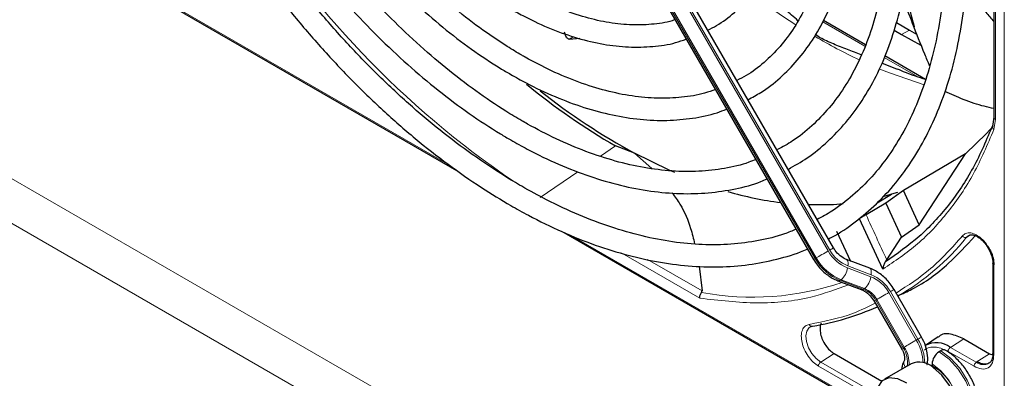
# Paper-space layout 'Blatt2' of a CAD drawing. Header units: millimetres. Extents: x 5 to 418, y 2 to 292.
# Tile 49 of 87: x 130.57 to 148.35, y 201.11 to 207.59. Entities that reach past the tile are written whole.
import ezdxf

# ---------------------------------------------------------------- set-up
doc = ezdxf.new("R2010")
doc.units = ezdxf.units.MM

psp = doc.layouts.new('Blatt2')

# ---------------------------------------------------------------- linework, layer by layer
at = {"color": 7, "linetype": 'Continuous', "lineweight": 18}
for p, q in [((148.347, 199.941), (148.347, 217.921)), ((113.112, 214.713), (147.308, 194.972)), ((146.961, 194.363), (112.765, 214.104)), ((148.187, 212.257), (148.187, 205.788)), ((140.135, 211.582), (144.931, 203.276)), ((144.951, 203.287), (140.155, 211.594)), ((140.372, 211.719), (145.168, 203.413)), ((145.196, 203.429), (140.4, 211.736)), ((132.156, 208.525), (138.326, 204.963)), ((145.83, 207.111), (145.067, 207.551)), ((146.633, 207.404), (146.491, 207.323)), ((146.786, 206.56), (146.179, 206.91)), ((148.187, 205.788), (148.159, 205.607)), ((141.327, 205.309), (141.057, 205.125)), ((140.648, 204.845), (139.965, 204.378)), ((140.516, 203.698), (146.074, 200.49)), ((147.749, 203.701), (147.665, 203.66)), ((142.848, 202.559), (141.442, 203.371)), ((142.888, 202.691), (141.905, 203.259)), ((144.931, 203.276), (144.951, 203.287)), ((145.515, 203.107), (145.936, 202.948)), ((145.942, 202.984), (145.521, 203.143)), ((148.158, 203.163), (148.158, 201.536)), ((145.399, 202.893), (145.379, 202.882)), ((145.379, 202.882), (145.8, 202.722)), ((145.82, 202.734), (145.399, 202.893)), ((145.8, 202.722), (145.82, 202.734)), ((146.044, 202.536), (146.024, 202.525)), ((146.024, 202.525), (146.521, 201.665)), ((146.541, 201.676), (146.044, 202.536)), ((146.261, 202.662), (146.758, 201.802)), ((146.786, 201.818), (146.29, 202.678)), ((146.786, 201.818), (146.758, 201.802)), ((147.373, 201.67), (147.616, 201.825)), ((147.84, 201.401), (147.373, 201.67)), ((145.274, 201.56), (145.031, 201.406)), ((147.8, 201.329), (147.333, 201.598)), ((148.082, 201.556), (147.84, 201.401)), ((146.025, 200.736), (144.991, 201.333)), ((146.041, 200.823), (145.031, 201.406))]:
    psp.add_line(p, q, dxfattribs=at)
at = {"color": 7, "linetype": 'Continuous', "lineweight": 25}
for p, q in [((148.158, 212.299), (148.158, 205.829)), ((145.262, 203.467), (140.466, 211.774)), ((140.106, 211.566), (144.902, 203.259)), ((132.138, 208.515), (138.496, 204.845)), ((145.841, 207.137), (145.081, 207.576)), ((146.399, 207.539), (146.633, 207.404)), ((145.012, 207.267), (144.937, 207.321)), ((146.355, 207.401), (146.491, 207.323)), ((146.491, 207.323), (146.837, 207.133)), ((146.633, 207.404), (146.763, 207.33)), ((140.494, 207.24), (140.683, 207.255)), ((145.012, 207.267), (145.019, 207.263)), ((146.417, 206.69), (146.134, 206.807)), ((146.926, 206.511), (146.19, 206.936)), ((148.158, 205.829), (148.133, 205.66)), ((141.671, 205.181), (141.327, 205.309)), ((141.671, 205.181), (141.984, 204.902)), ((147.647, 205.168), (146.528, 204.507)), ((146.809, 203.887), (147.647, 205.168)), ((146.528, 204.507), (146.21, 204.275)), ((146.42, 204.471), (146.311, 204.436)), ((146.809, 203.887), (146.528, 204.507)), ((146.052, 204.281), (146.311, 204.436)), ((146.311, 204.436), (146.178, 204.396)), ((146.21, 204.275), (145.851, 204.067)), ((146.21, 204.275), (146.489, 203.664)), ((146.154, 203.085), (145.731, 203.996)), ((145.319, 203.771), (145.572, 203.23)), ((146.489, 203.664), (146.809, 203.887)), ((140.401, 203.745), (146.082, 200.465)), ((146.226, 203.254), (146.489, 203.664)), ((147.665, 203.66), (147.708, 203.694)), ((145.916, 203.1), (145.495, 203.26)), ((146.202, 203.219), (146.226, 203.254)), ((142.837, 203.135), (142.888, 202.691)), ((148.14, 203.187), (148.14, 201.56)), ((145.342, 202.875), (145.762, 202.716)), ((146.852, 201.856), (146.356, 202.716)), ((145.995, 202.508), (146.492, 201.648)), ((146.429, 202.589), (146.433, 202.59)), ((147.154, 201.859), (146.921, 201.704)), ((147.616, 201.825), (148.082, 201.556)), ((145.274, 201.56), (146.138, 201.061)), ((147.199, 201.608), (147.17, 201.592)), ((148.082, 201.556), (148.138, 201.536)), ((148.139, 201.561), (148.138, 201.545)), ((146.665, 201.373), (146.184, 201.095)), ((147.037, 201.32), (147.053, 201.338)), ((147.043, 201.371), (147.043, 201.338))]:
    psp.add_line(p, q, dxfattribs=at)
at = {"color": 7, "linetype": 'Continuous', "lineweight": 18, "flags": 128}
for points in [[(143.797, 208.042), (144.342, 207.656), (144.582, 207.5)], [(146.099, 206.7), (146.272, 206.63), (146.898, 206.412)], [(145.168, 203.413), (145.141, 203.398), (145.112, 203.381), (145.082, 203.363), (145.051, 203.346), (145.022, 203.329), (144.995, 203.313), (144.971, 203.299), (144.951, 203.287)], [(145.262, 203.467), (145.26, 203.466), (145.252, 203.461), (145.238, 203.453), (145.219, 203.443), (145.196, 203.429)], [(144.931, 203.276), (144.915, 203.267), (144.906, 203.262), (144.902, 203.259), (144.902, 203.259)], [(145.496, 203.259), (145.503, 203.255), (145.514, 203.243), (145.521, 203.225), (145.525, 203.201), (145.525, 203.174), (145.521, 203.143)], [(145.916, 203.1), (145.924, 203.096), (145.934, 203.083), (145.941, 203.065), (145.945, 203.042), (145.945, 203.014), (145.942, 202.984)], [(146.356, 202.716), (146.353, 202.715), (146.345, 202.71), (146.331, 202.702), (146.313, 202.692), (146.29, 202.678)], [(146.024, 202.525), (146.009, 202.516), (145.999, 202.511), (145.996, 202.508), (145.995, 202.508)], [(146.261, 202.662), (146.235, 202.647), (146.206, 202.63), (146.175, 202.612), (146.145, 202.595), (146.116, 202.578), (146.088, 202.562), (146.064, 202.548), (146.044, 202.536)], [(145.031, 201.406), (144.947, 201.47), (144.871, 201.559), (144.812, 201.665), (144.775, 201.775), (144.764, 201.879), (144.781, 201.966), (144.824, 202.027), (144.846, 202.042)], [(146.758, 201.802), (146.731, 201.786), (146.702, 201.77), (146.672, 201.752), (146.642, 201.735), (146.612, 201.718), (146.585, 201.702), (146.561, 201.688), (146.541, 201.676)], [(146.852, 201.856), (146.85, 201.855), (146.842, 201.85), (146.828, 201.842), (146.809, 201.831), (146.786, 201.818)], [(146.521, 201.665), (146.506, 201.656), (146.496, 201.65), (146.492, 201.648), (146.492, 201.648)], [(147.17, 201.592), (147.349, 201.459), (147.513, 201.277), (147.65, 201.062), (147.748, 200.831), (147.8, 200.601), (147.801, 200.392), (147.751, 200.22), (147.654, 200.1), (147.619, 200.076)], [(147.649, 200.094), (147.682, 200.116), (147.779, 200.237), (147.829, 200.408), (147.828, 200.617), (147.777, 200.847), (147.678, 201.079), (147.542, 201.294), (147.377, 201.475), (147.199, 201.608)], [(147.309, 200.128), (147.321, 200.13), (147.442, 200.187), (147.521, 200.305), (147.552, 200.471), (147.531, 200.669), (147.46, 200.879), (147.347, 201.079), (147.203, 201.249), (147.043, 201.371)]]:
    psp.add_lwpolyline(points, dxfattribs=at)
at = {"color": 7, "linetype": 'Continuous', "lineweight": 25, "flags": 128}
for points in [[(148.145, 205.669), (148.028, 205.536), (147.647, 205.168)], [(142.397, 204.83), (142.296, 204.874), (141.671, 205.181)], [(145.436, 204.262), (145.263, 204.249), (144.813, 204.245)], [(147.365, 200.161), (147.446, 200.238), (147.502, 200.383), (147.504, 200.57), (147.454, 200.778), (147.356, 200.984), (147.221, 201.168), (147.063, 201.308)], [(146.039, 200.775), (146.039, 200.784), (146.068, 200.952), (146.148, 201.07), (146.27, 201.125), (146.42, 201.111), (146.582, 201.03)]]:
    psp.add_lwpolyline(points, dxfattribs=at)
at = {"color": 7, "linetype": 'Continuous', "lineweight": 18}
for centre, radius, start, end in [((148.865, 218.527), 16.731, 211.2645, 235.9261), ((150.134, 216.159), 10.285, 239.6127, 244.6357), ((175.198, 217.129), 32.122, 203.9922, 205.5913), ((144.169, 206.481), 4.493, 300.1451, 321.0957), ((145.775, 203.753), 0.696, 209.265, 248.105), ((145.764, 203.747), 0.651, 209.265, 248.105), ((145.714, 203.715), 0.898, 209.265, 248.105), ((145.734, 203.726), 0.898, 209.265, 248.105), ((145.187, 203.147), 0.331, 309.8792, 353.0863), ((145.354, 202.916), 0.0422, 252.5632, 306.0382), ((145.608, 202.988), 0.331, 309.8792, 353.0863), ((145.693, 202.344), 0.651, 29.265, 68.105), ((145.682, 202.338), 0.696, 29.265, 68.105), ((143.802, 207.621), 5.043, 259.4514, 288.7224), ((145.775, 202.756), 0.0421, 252.5043, 306.0437), ((145.632, 202.305), 0.449, 29.265, 68.105), ((145.652, 202.317), 0.449, 29.265, 68.105), ((146.028, 201.357), 0.855, 2.5052, 31.37), ((146.069, 201.378), 0.841, 0.5048, 31.5259), ((146.129, 201.407), 0.469, 350.6809, 33.3487), ((146.052, 201.374), 0.575, 357.6936, 31.7563), ((146.664, 201.39), 0.131, 157.4944, 216.7846), ((146.612, 200.548), 0.9, 343.1144, 61.3945), ((147.969, 201.575), 0.217, 233.4226, 298.1494)]:
    psp.add_arc(centre, radius, start, end, dxfattribs=at)
at = {"color": 7, "linetype": 'Continuous', "lineweight": 25}
for centre, radius, start, end in [((147.626, 216.11), 12.503, 230.7772, 239.7474), ((147.387, 215.715), 11.985, 231.7495, 241.5137), ((145.146, 210.682), 6.45, 253.885, 262.5408), ((144.168, 206.575), 4.576, 279.0364, 294.3423), ((147.122, 201.343), 0.413, 52.4372, 119.1266), ((147.251, 201.539), 0.0863, 64.0394, 127.2538), ((147.319, 201.358), 0.277, 122.6055, 177.3945), ((146.814, 201.033), 0.371, 47.7082, 113.6401)]:
    psp.add_arc(centre, radius, start, end, dxfattribs=at)
for points, knots in [([(145.167, 203.631), (145.19, 203.642), (145.363, 203.725), (145.657, 203.933), (146.044, 204.256), (146.392, 204.636), (146.702, 205.063), (146.973, 205.538), (147.202, 206.058), (147.39, 206.62), (147.533, 207.22), (147.632, 207.856), (147.685, 208.524), (147.694, 209.22), (147.657, 209.94), (147.575, 210.679), (147.448, 211.434), (147.278, 212.201), (147.066, 212.976), (146.812, 213.754), (146.518, 214.531), (146.185, 215.302), (145.825, 216.051), (145.559, 216.534), (145.43, 216.768)], [0, 0, 0, 0, 0.007022, 0.053817, 0.1006, 0.147436, 0.194392, 0.241503, 0.288773, 0.336184, 0.383702, 0.431293, 0.478928, 0.526583, 0.57424, 0.62189, 0.669527, 0.71715, 0.764759, 0.812355, 0.859941, 0.907518, 0.955089, 1, 1, 1, 1]), ([(145.082, 216.567), (145.107, 216.525), (145.273, 216.242), (145.549, 215.702), (145.905, 214.952), (146.221, 214.192), (146.5, 213.43), (146.739, 212.668), (146.937, 211.912), (147.092, 211.166), (147.204, 210.434), (147.272, 209.72), (147.296, 209.029), (147.276, 208.365), (147.212, 207.731), (147.105, 207.131), (146.956, 206.568), (146.766, 206.046), (146.536, 205.566), (146.266, 205.132), (145.959, 204.745), (145.615, 204.41), (145.284, 204.152), (145.056, 204.029), (144.966, 203.981)], [0, 0, 0, 0, 0.008469, 0.056451, 0.10443, 0.152403, 0.200367, 0.248319, 0.296256, 0.344176, 0.392077, 0.439959, 0.487821, 0.535666, 0.5835, 0.631333, 0.679178, 0.72706, 0.775013, 0.82308, 0.871307, 0.919731, 0.968362, 1, 1, 1, 1]), ([(144.442, 204.887), (144.559, 204.953), (144.811, 205.096), (145.159, 205.382), (145.491, 205.727), (145.785, 206.124), (146.04, 206.567), (146.253, 207.055), (146.423, 207.585), (146.55, 208.154), (146.632, 208.757), (146.669, 209.391), (146.66, 210.051), (146.606, 210.733), (146.507, 211.433), (146.364, 212.146), (146.177, 212.869), (145.949, 213.595), (145.681, 214.322), (145.374, 215.044), (145.05, 215.722), (144.813, 216.151), (144.704, 216.349)], [0, 0, 0, 0, 0.042839, 0.092827, 0.142855, 0.193022, 0.243385, 0.293956, 0.34471, 0.395602, 0.446585, 0.497618, 0.548672, 0.599723, 0.650761, 0.701782, 0.752784, 0.803769, 0.85474, 0.905699, 0.956649, 1, 1, 1, 1]), ([(144.356, 216.148), (144.441, 215.996), (144.654, 215.617), (144.956, 214.995), (145.263, 214.289), (145.532, 213.579), (145.761, 212.868), (145.949, 212.163), (146.094, 211.467), (146.197, 210.786), (146.255, 210.124), (146.27, 209.485), (146.241, 208.874), (146.168, 208.294), (146.053, 207.749), (145.896, 207.244), (145.698, 206.78), (145.462, 206.361), (145.187, 205.988), (144.876, 205.666), (144.565, 205.413), (144.345, 205.293), (144.253, 205.243)], [0, 0, 0, 0, 0.034641, 0.086177, 0.137706, 0.189224, 0.240727, 0.292212, 0.343673, 0.39511, 0.44652, 0.497904, 0.549267, 0.600618, 0.651971, 0.70335, 0.754795, 0.806361, 0.858115, 0.910117, 0.962397, 1, 1, 1, 1]), ([(143.715, 206.146), (143.795, 206.188), (144.003, 206.297), (144.302, 206.534), (144.615, 206.849), (144.888, 207.216), (145.122, 207.629), (145.315, 208.086), (145.464, 208.585), (145.57, 209.121), (145.63, 209.691), (145.645, 210.289), (145.614, 210.912), (145.538, 211.554), (145.418, 212.211), (145.254, 212.878), (145.048, 213.55), (144.802, 214.222), (144.515, 214.889), (144.241, 215.461), (144.048, 215.801), (143.977, 215.929)], [0, 0, 0, 0, 0.033446, 0.087411, 0.141399, 0.195552, 0.249964, 0.304656, 0.359593, 0.414709, 0.469936, 0.525219, 0.580517, 0.635803, 0.691067, 0.746307, 0.801523, 0.856719, 0.911899, 0.967067, 1, 1, 1, 1]), ([(143.63, 215.729), (143.682, 215.638), (143.853, 215.339), (144.108, 214.816), (144.393, 214.166), (144.638, 213.511), (144.844, 212.857), (145.008, 212.209), (145.13, 211.572), (145.209, 210.951), (145.243, 210.352), (145.234, 209.778), (145.182, 209.234), (145.086, 208.725), (144.949, 208.254), (144.772, 207.824), (144.556, 207.439), (144.303, 207.1), (144.011, 206.812), (143.749, 206.608), (143.572, 206.521), (143.515, 206.493)], [0, 0, 0, 0, 0.024429, 0.080222, 0.136006, 0.191775, 0.247522, 0.303242, 0.358931, 0.414583, 0.470198, 0.525779, 0.581336, 0.636887, 0.69246, 0.748108, 0.803911, 0.859965, 0.916367, 0.973159, 1, 1, 1, 1]), ([(142.99, 207.403), (143.044, 207.429), (143.218, 207.514), (143.477, 207.715), (143.764, 208.001), (144.012, 208.339), (144.22, 208.723), (144.386, 209.15), (144.509, 209.618), (144.587, 210.122), (144.619, 210.657), (144.606, 211.218), (144.547, 211.8), (144.444, 212.398), (144.297, 213.006), (144.107, 213.619), (143.878, 214.231), (143.608, 214.837), (143.398, 215.265), (143.269, 215.484), (143.253, 215.511)], [0, 0, 0, 0, 0.026837, 0.085914, 0.144995, 0.204288, 0.263944, 0.323998, 0.384387, 0.44501, 0.505762, 0.566569, 0.627372, 0.688147, 0.748889, 0.809596, 0.870275, 0.930931, 0.991574, 1, 1, 1, 1]), ([(142.401, 207.592), (142.384, 207.585), (142.252, 207.537), (141.978, 207.501), (141.582, 207.488), (141.163, 207.537), (140.731, 207.641), (140.287, 207.8), (139.919, 207.974), (139.621, 208.138), (139.323, 208.319), (138.941, 208.583), (138.493, 208.944), (138.053, 209.349), (137.628, 209.794), (137.22, 210.275), (136.836, 210.79), (136.548, 211.21), (136.4, 211.465), (136.362, 211.531)], [0, 0, 0, 0, 0.010331, 0.081097, 0.151268, 0.220842, 0.28997, 0.358829, 0.427557, 0.457972, 0.493968, 0.562628, 0.631343, 0.700101, 0.768903, 0.837746, 0.906621, 0.975519, 1, 1, 1, 1]), ([(136.013, 211.33), (136.021, 211.316), (136.139, 211.107), (136.396, 210.723), (136.783, 210.184), (137.198, 209.677), (137.632, 209.204), (138.084, 208.77), (138.549, 208.379), (139.001, 208.051), (139.381, 207.813), (139.762, 207.604), (140.167, 207.416), (140.643, 207.249), (141.11, 207.139), (141.564, 207.088), (141.999, 207.1), (142.348, 207.149), (142.54, 207.217), (142.604, 207.24)], [0, 0, 0, 0, 0.00489, 0.071718, 0.138555, 0.205411, 0.272296, 0.33922, 0.406191, 0.473218, 0.530554, 0.565918, 0.633038, 0.700192, 0.767278, 0.834196, 0.900813, 0.967008, 1, 1, 1, 1]), ([(143.13, 206.329), (143.066, 206.306), (142.874, 206.236), (142.525, 206.182), (142.087, 206.163), (141.628, 206.203), (141.154, 206.3), (140.667, 206.452), (140.18, 206.656), (139.834, 206.835), (139.567, 206.987), (139.291, 207.154), (138.868, 207.441), (138.372, 207.83), (137.883, 208.264), (137.408, 208.74), (136.948, 209.253), (136.509, 209.8), (136.095, 210.379), (135.803, 210.818), (135.66, 211.069), (135.635, 211.112)], [0, 0, 0, 0, 0.031219, 0.093709, 0.155812, 0.217519, 0.278913, 0.340099, 0.401169, 0.458925, 0.466609, 0.498605, 0.559596, 0.620625, 0.681681, 0.742768, 0.803883, 0.865022, 0.92618, 0.987351, 1, 1, 1, 1]), ([(135.29, 210.913), (135.342, 210.825), (135.516, 210.525), (135.846, 210.035), (136.275, 209.448), (136.73, 208.893), (137.206, 208.372), (137.699, 207.889), (138.205, 207.449), (138.722, 207.053), (139.133, 206.78), (139.463, 206.584), (139.794, 206.402), (140.236, 206.192), (140.758, 205.998), (141.271, 205.861), (141.773, 205.782), (142.258, 205.762), (142.721, 205.804), (143.081, 205.876), (143.276, 205.953), (143.333, 205.976)], [0, 0, 0, 0, 0.024893, 0.0846812, 0.1444768, 0.2042859, 0.2641149, 0.3239696, 0.3838555, 0.443777, 0.5037362, 0.5251768, 0.5567848, 0.6167854, 0.676812, 0.7368027, 0.796699, 0.8564237, 0.9158939, 0.9750476, 1, 1, 1, 1]), ([(143.86, 205.065), (143.818, 205.047), (143.641, 204.973), (143.298, 204.898), (142.835, 204.842), (142.349, 204.848), (141.845, 204.91), (141.325, 205.028), (140.794, 205.202), (140.264, 205.427), (139.876, 205.627), (139.573, 205.799), (139.261, 205.987), (138.802, 206.296), (138.261, 206.711), (137.728, 207.171), (137.207, 207.674), (136.701, 208.216), (136.214, 208.793), (135.749, 209.403), (135.309, 210.035), (135.041, 210.474), (134.908, 210.692)], [0, 0, 0, 0, 0.017316, 0.07398, 0.130407, 0.186548, 0.242429, 0.298112, 0.353664, 0.409142, 0.461634, 0.472322, 0.501413, 0.556837, 0.61229, 0.667762, 0.723255, 0.77877, 0.834303, 0.889852, 0.945412, 1, 1, 1, 1]), ([(134.564, 210.493), (134.593, 210.443), (134.753, 210.162), (135.075, 209.671), (135.528, 209.025), (136.009, 208.41), (136.512, 207.827), (137.034, 207.28), (137.572, 206.773), (138.123, 206.308), (138.682, 205.89), (139.121, 205.603), (139.471, 205.395), (139.822, 205.201), (140.3, 204.971), (140.864, 204.752), (141.42, 204.59), (141.964, 204.486), (142.494, 204.44), (143.005, 204.453), (143.492, 204.528), (143.845, 204.617), (144.026, 204.697), (144.062, 204.713)], [0, 0, 0, 0, 0.0119613, 0.0665295, 0.1211017, 0.1756821, 0.2302748, 0.2848837, 0.3395127, 0.3941652, 0.4488437, 0.5035491, 0.5214161, 0.5502455, 0.6049782, 0.6597315, 0.7144636, 0.769138, 0.823706, 0.8781112, 0.932303, 0.9862559, 1, 1, 1, 1]), ([(144.587, 203.805), (144.518, 203.776), (144.303, 203.685), (143.911, 203.592), (143.416, 203.525), (142.898, 203.519), (142.361, 203.568), (141.808, 203.675), (141.242, 203.838), (140.666, 204.056), (140.128, 204.307), (139.681, 204.55), (139.233, 204.819), (138.74, 205.148), (138.158, 205.586), (137.585, 206.071), (137.022, 206.598), (136.473, 207.166), (135.942, 207.771), (135.431, 208.409), (134.944, 209.077), (134.527, 209.7), (134.285, 210.107), (134.186, 210.275)], [0, 0, 0, 0, 0.024649, 0.076789, 0.128757, 0.180513, 0.232071, 0.283468, 0.334752, 0.385965, 0.437141, 0.476365, 0.503222, 0.554373, 0.605545, 0.656731, 0.707934, 0.759153, 0.810386, 0.861633, 0.912889, 0.964152, 1, 1, 1, 1]), ([(133.84, 210.075), (133.894, 209.981), (134.091, 209.641), (134.461, 209.076), (134.947, 208.386), (135.46, 207.726), (135.995, 207.097), (136.55, 206.505), (137.121, 205.951), (137.706, 205.439), (138.301, 204.972), (138.878, 204.57), (139.363, 204.271), (139.849, 204.002), (140.36, 203.752), (140.962, 203.511), (141.558, 203.326), (142.142, 203.198), (142.713, 203.128), (143.266, 203.117), (143.8, 203.164), (144.305, 203.276), (144.636, 203.373), (144.79, 203.448), (144.793, 203.449)], [0, 0, 0, 0, 0.0194304, 0.0699358, 0.1204444, 0.1709591, 0.2214829, 0.2720186, 0.3225689, 0.3731362, 0.4237225, 0.4743289, 0.518625, 0.5452945, 0.5959312, 0.6465848, 0.697225, 0.7478274, 0.7983596, 0.8487824, 0.8990567, 0.9491547, 0.9990729, 1, 1, 1, 1]), ([(144.621, 207.573), (144.544, 207.639), (144.4, 207.763), (144.17, 207.957), (144.004, 208.096), (143.902, 208.176), (143.888, 208.187)], [0, 0, 0, 0, 0.31928, 0.602273, 0.945507, 1, 1, 1, 1]), ([(146.539, 208.143), (146.558, 208.067), (146.623, 207.81), (146.68, 207.607), (146.72, 207.464)], [0, 0, 0, 0, 0.295359, 1, 1, 1, 1]), ([(147.695, 208.1), (147.747, 208.038), (147.852, 207.913), (148.007, 207.731), (148.11, 207.613), (148.158, 207.557)], [0, 0, 0, 0, 0.34403, 0.690659, 1, 1, 1, 1]), ([(146.998, 206.756), (146.969, 206.826), (146.862, 207.084), (146.703, 207.494), (146.568, 207.837), (146.506, 207.995)], [0, 0, 0, 0, 0.167827, 0.617148, 1, 1, 1, 1]), ([(140.558, 207.288), (140.556, 207.284), (140.548, 207.272), (140.53, 207.255), (140.509, 207.241), (140.49, 207.239), (140.472, 207.242), (140.456, 207.253), (140.438, 207.278), (140.426, 207.303), (140.415, 207.333), (140.411, 207.353), (140.408, 207.363)], [0, 0, 0, 0, 0.051836, 0.182321, 0.384767, 0.486451, 0.56265, 0.716014, 0.793703, 0.893063, 0.943581, 1, 1, 1, 1]), ([(145.763, 206.955), (145.68, 206.987), (145.513, 207.053), (145.257, 207.15), (145.099, 207.225), (145.019, 207.263)], [0, 0, 0, 0, 0.327274, 0.663095, 1, 1, 1, 1]), ([(146.926, 206.511), (146.806, 206.549), (146.64, 206.602), (146.469, 206.677), (146.421, 206.698)], [0, 0, 0, 0, 0.719165, 1, 1, 1, 1]), ([(148.158, 205.986), (148.101, 205.998), (147.936, 206.033), (147.628, 206.132), (147.384, 206.245), (147.272, 206.296)], [0, 0, 0, 0, 0.223149, 0.645187, 1, 1, 1, 1]), ([(148.14, 205.691), (148.027, 205.426), (147.801, 204.895), (147.349, 204.226), (146.824, 203.649), (146.409, 203.362), (146.202, 203.219)], [0, 0, 0, 0, 0.25, 0.5, 0.75, 1, 1, 1, 1]), ([(142.346, 204.462), (142.396, 204.394), (142.548, 204.191), (142.673, 203.878), (142.732, 203.634), (142.755, 203.541)], [0, 0, 0, 0, 0.236848, 0.707404, 1, 1, 1, 1]), ([(145.851, 204.067), (145.841, 204.062), (145.821, 204.05), (145.786, 204.029), (145.754, 204.01), (145.739, 204), (145.731, 203.996)], [0, 0, 0, 0, 0.243701, 0.495029, 0.749466, 1, 1, 1, 1]), ([(146.424, 202.605), (146.51, 202.642), (146.843, 202.788), (147.317, 203.138), (147.66, 203.511), (147.814, 203.679)], [0, 0, 0, 0, 0.1590574, 0.6211839, 1, 1, 1, 1]), ([(147.677, 203.666), (147.68, 203.67), (147.694, 203.693), (147.728, 203.703), (147.772, 203.709), (147.802, 203.696), (147.805, 203.695)], [0, 0, 0, 0, 0.101721, 0.548341, 0.956682, 1, 1, 1, 1]), ([(147.805, 203.695), (147.824, 203.688), (147.86, 203.675), (147.918, 203.633), (147.988, 203.567), (148.031, 203.503), (148.058, 203.462)], [0, 0, 0, 0, 0.222303, 0.428847, 0.6342, 1, 1, 1, 1]), ([(145.495, 203.26), (145.476, 203.268), (145.419, 203.293), (145.333, 203.361), (145.284, 203.435), (145.262, 203.467)], [0, 0, 0, 0, 0.216551, 0.651699, 1, 1, 1, 1]), ([(148.044, 203.501), (148.062, 203.472), (148.107, 203.402), (148.149, 203.281), (148.155, 203.201), (148.158, 203.163)], [0, 0, 0, 0, 0.269282, 0.644249, 1, 1, 1, 1]), ([(148.058, 203.462), (148.08, 203.418), (148.11, 203.357), (148.133, 203.271), (148.141, 203.221), (148.14, 203.193), (148.139, 203.187)], [0, 0, 0, 0, 0.460328, 0.639024, 0.919271, 1, 1, 1, 1]), ([(144.902, 203.259), (144.925, 203.224), (144.988, 203.124), (145.123, 202.99), (145.257, 202.909), (145.331, 202.88), (145.342, 202.875)], [0, 0, 0, 0, 0.209643, 0.585012, 0.93779, 1, 1, 1, 1]), ([(146.202, 203.219), (146.195, 203.21), (146.183, 203.191), (146.17, 203.16), (146.159, 203.125), (146.156, 203.1), (146.154, 203.085)], [0, 0, 0, 0, 0.2253474, 0.4247613, 0.6516473, 1, 1, 1, 1]), ([(146.356, 202.716), (146.333, 202.752), (146.27, 202.852), (146.134, 202.986), (146.001, 203.066), (145.927, 203.096), (145.916, 203.1)], [0, 0, 0, 0, 0.209643, 0.585012, 0.93779, 1, 1, 1, 1]), ([(148.141, 203.187), (148.141, 203.191), (148.142, 203.198), (148.149, 203.204), (148.152, 203.207)], [0, 0, 0, 0, 0.5694416, 1, 1, 1, 1]), ([(142.879, 202.664), (142.881, 202.666), (142.884, 202.67), (142.888, 202.68), (142.888, 202.686), (142.888, 202.691)], [0, 0, 0, 0, 0.215521, 0.448109, 1, 1, 1, 1]), ([(145.762, 202.716), (145.781, 202.708), (145.838, 202.683), (145.925, 202.614), (145.974, 202.541), (145.995, 202.508)], [0, 0, 0, 0, 0.216551, 0.651699, 1, 1, 1, 1]), ([(142.848, 202.559), (142.848, 202.569), (142.847, 202.587), (142.853, 202.616), (142.863, 202.641), (142.874, 202.657), (142.879, 202.664)], [0, 0, 0, 0, 0.293158, 0.502984, 0.762414, 1, 1, 1, 1]), ([(144.849, 202.039), (144.856, 202.046), (144.863, 202.053), (144.876, 202.052), (144.876, 202.052)], [0, 0, 0, 0, 0.9376383, 1, 1, 1, 1]), ([(145.04, 202.1), (145.039, 202.098), (145.023, 202.077), (145.017, 202.012), (145.025, 201.913), (145.061, 201.806), (145.119, 201.705), (145.192, 201.616), (145.246, 201.579), (145.274, 201.56)], [0, 0, 0, 0, 0.017335, 0.181112, 0.34489, 0.508667, 0.672445, 0.836222, 1, 1, 1, 1]), ([(146.95, 201.36), (146.951, 201.362), (146.968, 201.412), (146.965, 201.527), (146.934, 201.695), (146.879, 201.804), (146.852, 201.856)], [0, 0, 0, 0, 0.017909, 0.337807, 0.681883, 1, 1, 1, 1]), ([(147.616, 201.825), (147.535, 201.859), (147.373, 201.928), (147.21, 201.918), (147.162, 201.859), (147.158, 201.854)], [0, 0, 0, 0, 0.477714, 0.955427, 1, 1, 1, 1]), ([(146.492, 201.648), (146.501, 201.631), (146.523, 201.591), (146.542, 201.529), (146.548, 201.476), (146.544, 201.445), (146.543, 201.442), (146.542, 201.441)], [0, 0, 0, 0, 0.176806, 0.422684, 0.629977, 0.82324, 1, 1, 1, 1]), ([(147.646, 200.098), (147.658, 200.104), (147.721, 200.131), (147.801, 200.23), (147.871, 200.382), (147.895, 200.567), (147.875, 200.775), (147.807, 200.996), (147.699, 201.211), (147.556, 201.403), (147.414, 201.537), (147.321, 201.596), (147.289, 201.617)], [0, 0, 0, 0, 0.026719, 0.130406, 0.233093, 0.341968, 0.458235, 0.577095, 0.695696, 0.814546, 0.93457, 1, 1, 1, 1]), ([(148.138, 201.545), (148.138, 201.531), (148.138, 201.491), (148.119, 201.439), (148.097, 201.399), (148.076, 201.39), (148.069, 201.387)], [0, 0, 0, 0, 0.159392, 0.488478, 0.845441, 1, 1, 1, 1]), ([(148.141, 201.56), (148.141, 201.564), (148.142, 201.573), (148.151, 201.58), (148.156, 201.583)], [0, 0, 0, 0, 0.4823494, 1, 1, 1, 1]), ([(146.542, 201.441), (146.527, 201.407), (146.503, 201.356), (146.498, 201.297), (146.497, 201.276)], [0, 0, 0, 0, 0.65039, 1, 1, 1, 1]), ([(148.069, 201.387), (148.058, 201.379), (148.029, 201.36), (147.962, 201.366), (147.901, 201.385), (147.871, 201.406), (147.869, 201.407)], [0, 0, 0, 0, 0.262672, 0.654294, 0.975605, 1, 1, 1, 1])]:
    psp.add_open_spline(points, degree=3, knots=knots, dxfattribs=at)
at = {"color": 7, "linetype": 'Continuous', "lineweight": 18}
for points, knots in [([(148.187, 205.788), (148.18, 205.794), (148.164, 205.806), (148.156, 205.821), (148.158, 205.829), (148.158, 205.829)], [0, 0, 0, 0, 0.494509, 0.989018, 1, 1, 1, 1]), ([(148.159, 205.607), (148.043, 205.335), (147.811, 204.79), (147.342, 204.104), (146.799, 203.516), (146.369, 203.228), (146.154, 203.085)], [0, 0, 0, 0, 0.249269, 0.5, 0.750731, 1, 1, 1, 1]), ([(148.159, 205.607), (148.155, 205.612), (148.146, 205.621), (148.136, 205.64), (148.132, 205.66), (148.134, 205.679), (148.139, 205.688), (148.14, 205.691)], [0, 0, 0, 0, 0.185198, 0.353278, 0.637072, 0.852757, 1, 1, 1, 1]), ([(146.393, 202.652), (146.607, 202.79), (147.046, 203.072), (147.405, 203.476), (147.589, 203.683)], [0, 0, 0, 0, 0.487221, 1, 1, 1, 1]), ([(147.589, 203.683), (147.609, 203.702), (147.65, 203.739), (147.739, 203.744), (147.839, 203.71), (147.936, 203.637), (148.008, 203.564), (148.037, 203.512), (148.044, 203.501)], [0, 0, 0, 0, 0.18501, 0.380014, 0.575018, 0.760028, 0.945038, 1, 1, 1, 1]), ([(147.589, 203.683), (147.594, 203.678), (147.604, 203.667), (147.625, 203.657), (147.647, 203.653), (147.659, 203.658), (147.665, 203.66)], [0, 0, 0, 0, 0.25, 0.5, 0.75, 1, 1, 1, 1]), ([(148.158, 203.163), (148.153, 203.166), (148.144, 203.173), (148.139, 203.182), (148.141, 203.187), (148.141, 203.187)], [0, 0, 0, 0, 0.4834986, 0.9669972, 1, 1, 1, 1]), ([(145.535, 202.802), (145.312, 202.72), (144.798, 202.53), (143.895, 202.439), (143.197, 202.519), (142.848, 202.559)], [0, 0, 0, 0, 0.277222, 0.638797, 1, 1, 1, 1]), ([(144.824, 202.087), (145.097, 202.14), (145.518, 202.221), (145.887, 202.406), (146.017, 202.47)], [0, 0, 0, 0, 0.648439, 1, 1, 1, 1]), ([(144.991, 201.333), (144.958, 201.355), (144.892, 201.401), (144.802, 201.509), (144.732, 201.634), (144.689, 201.762), (144.676, 201.884), (144.696, 201.987), (144.746, 202.062), (144.799, 202.079), (144.824, 202.087)], [0, 0, 0, 0, 0.1217126, 0.25, 0.3782874, 0.5, 0.6217126, 0.75, 0.8782874, 1, 1, 1, 1]), ([(144.887, 202.056), (144.881, 202.054), (144.87, 202.05), (144.851, 202.055), (144.835, 202.067), (144.828, 202.08), (144.824, 202.087)], [0, 0, 0, 0, 0.25, 0.5, 0.75, 1, 1, 1, 1]), ([(147.333, 201.598), (147.26, 201.631), (147.149, 201.682), (147.016, 201.675), (146.943, 201.655), (146.912, 201.627), (146.906, 201.621)], [0, 0, 0, 0, 0.446228, 0.68644, 0.93175, 1, 1, 1, 1]), ([(147.333, 201.598), (147.333, 201.605), (147.335, 201.618), (147.344, 201.639), (147.357, 201.658), (147.368, 201.666), (147.373, 201.67)], [0, 0, 0, 0, 0.249992, 0.499995, 0.749997, 1, 1, 1, 1]), ([(148.158, 201.536), (148.153, 201.485), (148.142, 201.382), (148.059, 201.293), (147.941, 201.266), (147.847, 201.308), (147.8, 201.329)], [0, 0, 0, 0, 0.25, 0.499999, 0.75, 1, 1, 1, 1]), ([(148.158, 201.536), (148.153, 201.539), (148.144, 201.546), (148.139, 201.555), (148.141, 201.56), (148.141, 201.56)], [0, 0, 0, 0, 0.483513, 0.967027, 1, 1, 1, 1])]:
    psp.add_open_spline(points, degree=3, knots=knots, dxfattribs=at)
for points in [[(144.991, 201.333), (144.991, 201.34), (144.992, 201.353), (145.002, 201.374), (145.015, 201.393), (145.026, 201.402), (145.031, 201.406)], [(147.8, 201.329), (147.8, 201.335), (147.801, 201.348), (147.811, 201.369), (147.824, 201.389), (147.834, 201.397), (147.84, 201.401)]]:
    psp.add_open_spline(points, degree=3, dxfattribs=at)

doc.saveas('drawing.dxf')
